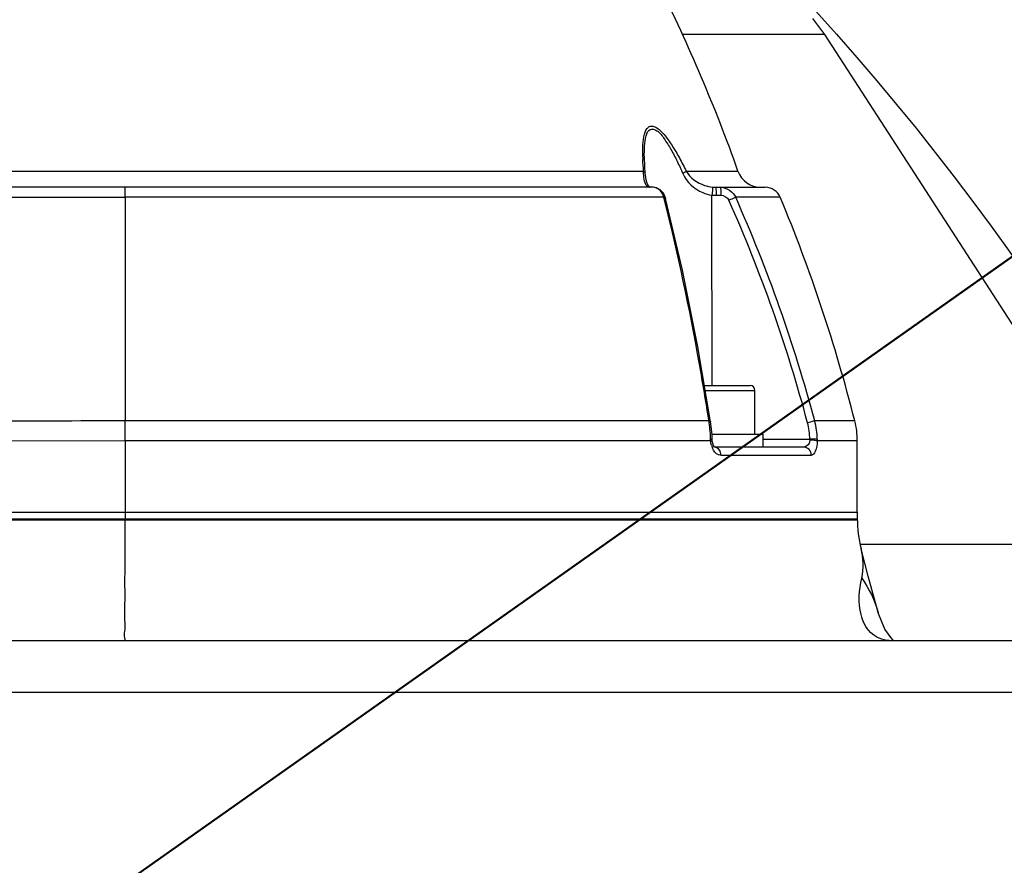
# Model space of a CAD drawing. Header units: millimetres. Extents: x 0 to 11890, y 0 to 8410.
# Tile 59 of 116: x 6790 to 6911, y 1870 to 1974. Entities that reach past the tile are written whole.
import ezdxf

# ---------------------------------------------------------------- set-up
doc = ezdxf.new("R2010")
doc.units = ezdxf.units.MM
doc.header["$LTSCALE"] = 653.95
doc.layers.get('0').update_dxf_attribs({"linetype": 'CONTINUOUS'})
for name, color, linetype in [('304102000092DXF_CONTINUOUS_LINE', 7, 'CONTINUOUS'), ('304102000126DXF_CONTINUOUS_LINE', 7, 'CONTINUOUS'), ('304102000128DXF_CONTINUOUS_LINE', 7, 'CONTINUOUS'), ('304106000107DXF_CONTINUOUS_LINE', 7, 'CONTINUOUS'), ('501023000046DXF_CONTINUOUS_LINE', 7, 'CONTINUOUS'), ('504021000002DXF_CONTINUOUS_LINE', 7, 'CONTINUOUS'), ('JISHUZIL_DXF_DIMENSION', 7, 'CONTINUOUS')]:
    doc.layers.add(name, color=color, linetype=linetype)
doc.styles.get("Standard").update_dxf_attribs({"font": 'txt', "width": 0.7})
doc.dimstyles.new('DIMSTYLE_10', dxfattribs={"dimtxt": 80, "dimasz": 70, "dimexe": 1.5, "dimexo": 0, "dimtad": 1, "dimdec": 1, "dimdsep": 46, "dimtxsty": 'Standard', "dimblk": '_FILLED', "dimblk1": '_FILLED', "dimblk2": '_FILLED', "dimcen": 0.09, "dimclrt": 5, "dimazin": 2, "dimtp": 2, "dimtm": 2, "dimtfac": 1, "dimtdec": 1, "dimtofl": 0, "dimtmove": 0, "dimatfit": 3, "dimldrblk": '_FILLED', "dimfxl": 0, "dimtolj": 1, "dimarcsym": 0})
doc.dimstyles.new('DIMSTYLE_6', dxfattribs={"dimtxt": 80, "dimasz": 70, "dimexe": 1.5, "dimexo": 0, "dimgap": 4, "dimtad": 0, "dimtih": 1, "dimtoh": 1, "dimdec": 1, "dimdsep": 46, "dimtxsty": 'Standard', "dimblk": '_FILLED', "dimblk1": '_FILLED', "dimblk2": '_FILLED', "dimcen": 0.09, "dimclrt": 5, "dimazin": 2, "dimtp": 0.5, "dimtm": 0.5, "dimtfac": 1, "dimtdec": 65535, "dimtofl": 0, "dimtmove": 0, "dimatfit": 3, "dimldrblk": '_FILLED', "dimfxl": 0, "dimtolj": 1, "dimarcsym": 0})
doc.dimstyles.new('DIMSTYLE_7', dxfattribs={"dimtxt": 80, "dimasz": 70, "dimexe": 1.5, "dimexo": 0, "dimtad": 1, "dimdsep": 46, "dimtxsty": 'Standard', "dimblk": '_FILLED', "dimblk1": '_FILLED', "dimblk2": '_FILLED', "dimcen": 0.09, "dimclrt": 5, "dimazin": 2, "dimtp": 0.5, "dimtm": 0.5, "dimtfac": 1, "dimtofl": 0, "dimtmove": 0, "dimatfit": 3, "dimldrblk": '_FILLED', "dimfxl": 0, "dimtolj": 1, "dimarcsym": 0})

# ---------------------------------------------------------------- blocks, each defined once
blk = doc.blocks.new('*D11')
at = {"layer": 'JISHUZIL_DXF_DIMENSION', "color": 2, "linetype": 'Continuous', "transparency": 16777216}
blk.add_line((7782.55, 1762.67), (7249.91, 1762.67), dxfattribs=at)
for start, end in [(93.89526, 167), (0, 72.88208)]:
    blk.add_arc((6653.95, 1762.67), 610.96, start, end, dxfattribs=at)
for points in [[(6068.67, 1970.11), (6058.65, 1900.11), (6087.87, 1964.5)], [(7250.91, 1831.99), (7264.91, 1762.67), (7270.88, 1833.13)]]:
    blk.add_solid(points, dxfattribs=at)
blk = doc.blocks.new('_FILLED')
at = {"color": 0, "linetype": 'ByBlock'}
blk.add_solid([(0, 0), (-1, 0.1429), (-1, -0.1429)], dxfattribs=at)
blk = doc.blocks.new('*D13')
at = {"layer": 'JISHUZIL_DXF_DIMENSION', "color": 2, "linetype": 'Continuous', "transparency": 16777216}
for p, q in [((6653.95, 1762.67), (7394.42, 2285.67)), ((6912.06, 1944.98), (6653.95, 1762.67)), ((6912.06, 1944.98), (6912.06, 1944.98))]:
    blk.add_line(p, q, dxfattribs=at)
at = {"layer": 'JISHUZIL_DXF_DIMENSION', "color": 2, "linetype": 'Continuous', "transparency": 16777216, "xscale": 70, "yscale": 70, "zscale": 70, "rotation": 215.2349165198}
blk.add_blockref('_FILLED', (6912.06, 1944.98), dxfattribs=at)
blk = doc.blocks.new('*D19')
at = {"layer": 'JISHUZIL_DXF_DIMENSION', "color": 2, "linetype": 'Continuous', "transparency": 16777216}
for p, q in [((6653.95, 1762.67), (9053.97, 2394.2)), ((8589.72, 2272.04), (6653.95, 1762.67)), ((8589.72, 2272.04), (8589.72, 2272.04))]:
    blk.add_line(p, q, dxfattribs=at)
at = {"layer": 'JISHUZIL_DXF_DIMENSION', "color": 2, "linetype": 'Continuous', "transparency": 16777216, "xscale": 70, "yscale": 70, "zscale": 70, "rotation": 194.7409975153}
blk.add_blockref('_FILLED', (8589.72, 2272.04), dxfattribs=at)

msp = doc.modelspace()

# ---------------------------------------------------------------- linework, layer by layer
at = {"color": 4, "linetype": 'Continuous'}
msp.add_circle((6653.947, 1762.673), 316, dxfattribs=at)
at = {"layer": '304102000092DXF_CONTINUOUS_LINE', "color": 7, "linetype": 'Continuous'}
for p, q in [((6888.957, 1972.284), (6887.484, 1974.278)), ((6929.574, 1909.48), (6888.957, 1972.284))]:
    msp.add_line(p, q, dxfattribs=at)
at = {"layer": '304102000092DXF_CONTINUOUS_LINE', "color": 9, "linetype": 'Continuous'}
for p, q in [((6888.957, 1972.284), (6871.322, 1972.284)), ((6929.574, 1909.48), (6893.346, 1909.48))]:
    msp.add_line(p, q, dxfattribs=at)
at = {"layer": '304102000126DXF_CONTINUOUS_LINE', "color": 7, "linetype": 'Continuous'}
for p, q in [((6690.059, 1912.673), (6892.947, 1912.673)), ((6894.29, 1905.576), (6893.409, 1908.976)), ((6895.511, 1901.107), (6894.29, 1905.576)), ((6895.511, 1901.107), (6895.516, 1901.091)), ((6722.943, 1897.673), (7018.447, 1897.673)), ((6897.404, 1897.673), (6897.224, 1897.821))]:
    msp.add_line(p, q, dxfattribs=at)
at = {"layer": '304102000126DXF_CONTINUOUS_LINE', "color": 9, "linetype": 'Continuous'}
for p, q in [((6802.793, 1912.473), (6802.793, 1912.673)), ((6730.095, 1891.317), (7001.101, 1891.316))]:
    msp.add_line(p, q, dxfattribs=at)
at = {"layer": '304102000126DXF_CONTINUOUS_LINE', "color": 7, "linetype": 'Continuous'}
msp.add_lwpolyline([(6897.224, 1897.821), (6896.324, 1899.072), (6895.516, 1901.091)], dxfattribs=at)
msp.add_arc((6907.947, 1912.673), 15, 180, 194.26951, dxfattribs=at)
at = {"layer": '304102000126DXF_CONTINUOUS_LINE', "color": 9, "linetype": 'Continuous'}
for points, knots in [([(6802.767, 1897.673), (6802.862, 1897.673), (6802.645, 1898.276), (6802.858, 1898.887), (6802.747, 1900.354), (6802.799, 1902.117), (6802.784, 1904.346), (6802.795, 1907.831), (6802.793, 1910.58), (6802.793, 1912.473)], [0, 0, 0, 0, 0.0191553, 0.0758733, 0.1680018, 0.2920786, 0.4434292, 0.6162645, 1, 1, 1, 1]), ([(6896.876, 1897.673), (6896.045, 1897.673), (6894.338, 1898.456), (6892.957, 1901.469), (6893.173, 1903.896), (6893.486, 1905.367)], [0, 0, 0, 0, 0.262349, 0.525027, 1, 1, 1, 1])]:
    msp.add_open_spline(points, degree=3, knots=knots, dxfattribs=at)
for points in [[(6893.486, 1905.367), (6893.736, 1906.544), (6893.706, 1907.81), (6893.41, 1908.976)], [(6893.486, 1905.367), (6894.383, 1904.076), (6895.08, 1902.619), (6895.511, 1901.107)]]:
    msp.add_open_spline(points, degree=3, dxfattribs=at)
at = {"layer": '304102000128DXF_CONTINUOUS_LINE', "color": 7, "linetype": 'Continuous'}
for p, q in [((6866.771, 1956.052), (6866.725, 1957.163)), ((6866.726, 1957.154), (6866.726, 1957.164)), ((6866.831, 1955.222), (6866.771, 1956.052)), ((6866.854, 1954.984), (6866.831, 1955.221)), ((6867.838, 1953.473), (6782.275, 1953.473)), ((6867.232, 1953.642), (6867.076, 1953.936)), ((6867.493, 1953.474), (6867.453, 1953.48)), ((6875.379, 1953.476), (6875.52, 1953.473)), ((6875.52, 1953.473), (6881.617, 1953.473)), ((6869.346, 1952.1), (6869.321, 1952.192)), ((6874.969, 1924.033), (6874.89, 1924.609)), ((6875.059, 1923.003), (6874.969, 1924.033)), ((6875.081, 1922.462), (6875.059, 1923.003)), ((6875.088, 1922.314), (6875.081, 1922.462)), ((6875.145, 1921.971), (6875.088, 1922.314)), ((6875.258, 1921.671), (6875.145, 1921.971)), ((6886.339, 1921.473), (6875.413, 1921.473)), ((6875.413, 1921.464), (6875.421, 1921.461)), ((6892.947, 1913.473), (6892.947, 1922.238)), ((6690.068, 1913.473), (6892.944, 1913.473))]:
    msp.add_line(p, q, dxfattribs=at)
at = {"layer": '304102000128DXF_CONTINUOUS_LINE', "color": 9, "linetype": 'Continuous'}
for p, q in [((6752.388, 1955.472), (6866.632, 1955.472)), ((6871.875, 1955.472), (6878.251, 1955.472)), ((6867.352, 1953.493), (6867.453, 1953.48)), ((6869.135, 1952.241), (6802.809, 1952.241)), ((6869.18, 1952.063), (6869.135, 1952.241)), ((6869.177, 1952.061), (6869.135, 1952.241)), ((6875.065, 1929.073), (6875.05, 1952.517)), ((6875.555, 1952.49), (6876.143, 1952.49)), ((6883.464, 1952.241), (6877.969, 1952.241)), ((6874.677, 1924.702), (6802.793, 1924.702)), ((6892.639, 1924.702), (6887.698, 1924.702)), ((6802.793, 1922.238), (6785.399, 1922.225)), ((6802.793, 1922.238), (6802.793, 1913.473)), ((6874.89, 1922.238), (6802.793, 1922.238)), ((6874.884, 1922.349), (6874.88, 1922.46)), ((6874.89, 1922.238), (6874.884, 1922.349)), ((6881.348, 1922.456), (6887.1, 1922.456)), ((6892.947, 1922.238), (6888.007, 1922.238)), ((6887.276, 1920.473), (6876.169, 1920.473))]:
    msp.add_line(p, q, dxfattribs=at)
at = {"layer": '304102000128DXF_CONTINUOUS_LINE', "color": 7, "linetype": 'Continuous'}
for points in [[(6867.076, 1953.936), (6866.944, 1954.395), (6866.854, 1954.984)], [(6867.459, 1953.479), (6867.362, 1953.515), (6867.232, 1953.642)], [(6869.321, 1952.192), (6869.071, 1952.75), (6868.691, 1953.172), (6868.237, 1953.412), (6867.839, 1953.473)], [(6874.89, 1924.609), (6873.321, 1933.814), (6871.411, 1943.285), (6869.346, 1952.1)], [(6875.421, 1921.461), (6875.376, 1921.499), (6875.258, 1921.671)]]:
    msp.add_lwpolyline(points, dxfattribs=at)
at = {"layer": '304102000128DXF_CONTINUOUS_LINE', "color": 9, "linetype": 'Continuous'}
for points in [[(6887.1, 1922.456), (6887.1, 1922.405), (6887.097, 1922.356)], [(6888.01, 1922.46), (6888.01, 1922.349), (6888.007, 1922.238)]]:
    msp.add_lwpolyline(points, dxfattribs=at)
at = {"layer": '304102000128DXF_CONTINUOUS_LINE', "color": 7, "linetype": 'Continuous'}
for centre, radius, start, end in [((6689.713, 1888.739), 200, 19.49128, 26.62504), ((6881.079, 1956.473), 3, 199.49128, 270), ((6881.617, 1951.473), 2, 22.58656, 90), ((6698.804, 1875.425), 200, 14.26355, 22.58656), ((6882.947, 1922.238), 10, 0, 14.26355)]:
    msp.add_arc(centre, radius, start, end, dxfattribs=at)
at = {"layer": '304102000128DXF_CONTINUOUS_LINE', "color": 9, "linetype": 'Continuous'}
for centre, radius, start, end in [((6892.043, 1957.912), 25.52, 181.67465, 182.24031), ((6867.528, 1954.243), 0.771, 256.8156, 263.31445), ((6875.52, 1957.414), 3.941, 264.20842, 267.93885), ((6802.9, 8390.584), 6438.343, 269.8254429, 269.9991916), ((6875.556, 1957.263), 4.773, 263.91721, 269.99841), ((6709.847, 1877.408), 183.121, 14.89296, 23.99458), ((6710.026, 1877.425), 183.854, 14.9007, 24.01231), ((6858.804, 1922.163), 16.075, 8.64903, 9.08632), ((6858.537, 1922.124), 16.344, 6.57014, 8.64518), ((6858.111, 1922.076), 16.773, 2.67191, 6.56519), ((6878.648, 1922.301), 8.453, 1.04875, 14.89099), ((6878.525, 1922.284), 9.487, 1.06319, 14.76445), ((6857.912, 1922.065), 16.973, 1.33537, 2.67939), ((6877.467, 1922.375), 2.574, 195.03937, 200.78125), ((6877.289, 1922.309), 2.385, 200.81864, 203.27143), ((6875.355, 1920.819), 0.654, 84.92176, 89.98923)]:
    msp.add_arc(centre, radius, start, end, dxfattribs=at)
for points, knots in [([(6866.533, 1957.166), (6866.519, 1957.673), (6866.52, 1958.64), (6866.664, 1959.886), (6867.011, 1960.86), (6867.674, 1961.073), (6868.415, 1960.773), (6869.243, 1959.908), (6870.174, 1958.606), (6871.06, 1957.088), (6871.608, 1956.019), (6871.875, 1955.472)], [0, 0, 0, 0, 0.1331091, 0.2503979, 0.3389016, 0.3755315, 0.4194347, 0.5395876, 0.684805, 0.8401186, 1, 1, 1, 1]), ([(6866.725, 1957.164), (6866.717, 1957.636), (6866.735, 1958.549), (6866.851, 1959.666), (6867.302, 1960.833), (6868.527, 1960.413), (6869.211, 1959.389), (6870.045, 1958.118), (6870.779, 1956.67), (6871.241, 1955.667), (6871.465, 1955.156)], [0, 0, 0, 0, 0.1329328, 0.2506224, 0.3374045, 0.4176133, 0.5433937, 0.6893782, 0.8429732, 1, 1, 1, 1]), ([(6866.632, 1955.472), (6866.688, 1955.441), (6866.798, 1955.404), (6866.826, 1955.261), (6866.797, 1955.226)], [0, 0, 0, 0, 0.5882604, 1, 1, 1, 1]), ([(6871.875, 1955.472), (6871.859, 1955.451), (6871.749, 1955.323), (6871.597, 1955.239), (6871.469, 1955.181)], [0, 0, 0, 0, 0.1607773, 1, 1, 1, 1]), ([(6871.875, 1955.472), (6872.331, 1954.634), (6873.531, 1953.815), (6874.787, 1953.527), (6875.123, 1953.493)], [0, 0, 0, 0, 0.7384173, 1, 1, 1, 1]), ([(6871.465, 1955.156), (6871.916, 1954.122), (6873.186, 1952.964), (6874.661, 1952.564), (6875.05, 1952.517)], [0, 0, 0, 0, 0.7423369, 1, 1, 1, 1]), ([(6802.809, 1952.241), (6802.809, 1952.408), (6802.82, 1952.697), (6802.787, 1953.113), (6802.85, 1953.292), (6802.784, 1953.473), (6802.812, 1953.473)], [0, 0, 0, 0, 0.4074881, 0.7271214, 0.9301696, 1, 1, 1, 1]), ([(6869.135, 1952.241), (6869.083, 1952.417), (6868.862, 1952.985), (6868.272, 1953.472), (6867.838, 1953.473)], [0, 0, 0, 0, 0.296944, 1, 1, 1, 1]), ([(6875.123, 1953.348), (6875.12, 1953.296), (6875.101, 1953.019), (6875.074, 1952.742), (6875.05, 1952.517)], [0, 0, 0, 0, 0.1867291, 1, 1, 1, 1]), ([(6875.123, 1953.493), (6875.13, 1953.481), (6875.122, 1953.428), (6875.125, 1953.382), (6875.123, 1953.348)], [0, 0, 0, 0, 0.2961509, 1, 1, 1, 1]), ([(6875.52, 1953.473), (6875.546, 1953.473), (6875.517, 1953.321), (6875.582, 1953.069), (6875.555, 1952.722), (6875.555, 1952.49)], [0, 0, 0, 0, 0.0768459, 0.2928712, 1, 1, 1, 1]), ([(6876.108, 1953.473), (6876.133, 1953.473), (6876.104, 1953.321), (6876.169, 1953.069), (6876.143, 1952.722), (6876.143, 1952.49)], [0, 0, 0, 0, 0.0768455, 0.292871, 1, 1, 1, 1]), ([(6802.809, 1952.241), (6802.808, 1949.989), (6802.801, 1940.81), (6802.796, 1931.63), (6802.793, 1924.702)], [0, 0, 0, 0, 0.245299, 1, 1, 1, 1]), ([(6869.135, 1952.241), (6869.185, 1952.23), (6869.271, 1952.205), (6869.337, 1952.135), (6869.346, 1952.1)], [0, 0, 0, 0, 0.5905646, 1, 1, 1, 1]), ([(6874.677, 1924.702), (6874.315, 1927.032), (6872.788, 1936.21), (6870.861, 1945.323), (6869.18, 1952.063)], [0, 0, 0, 0, 0.2534151, 1, 1, 1, 1]), ([(6877.969, 1952.241), (6877.927, 1952.222), (6877.652, 1952.101), (6877.377, 1951.978), (6877.144, 1951.875)], [0, 0, 0, 0, 0.1546061, 1, 1, 1, 1]), ([(6874.677, 1924.702), (6874.729, 1924.696), (6874.804, 1924.687), (6874.886, 1924.637), (6874.89, 1924.609)], [0, 0, 0, 0, 0.6553019, 1, 1, 1, 1]), ([(6887.698, 1924.702), (6887.654, 1924.691), (6887.359, 1924.617), (6887.066, 1924.539), (6886.817, 1924.473)], [0, 0, 0, 0, 0.1511149, 1, 1, 1, 1]), ([(6874.88, 1922.46), (6874.93, 1922.461), (6874.972, 1922.438), (6875.08, 1922.479), (6875.081, 1922.462)], [0, 0, 0, 0, 0.742449, 1, 1, 1, 1]), ([(6874.89, 1922.238), (6874.94, 1922.249), (6874.994, 1922.265), (6875.09, 1922.294), (6875.088, 1922.314)], [0, 0, 0, 0, 0.7144778, 1, 1, 1, 1]), ([(6876.169, 1920.473), (6876.066, 1920.473), (6875.581, 1920.57), (6875.248, 1921.02), (6875.098, 1921.367)], [0, 0, 0, 0, 0.2142975, 1, 1, 1, 1]), ([(6876.169, 1920.473), (6876.169, 1920.596), (6876.116, 1921.029), (6875.726, 1921.443), (6875.413, 1921.47)], [0, 0, 0, 0, 0.2822229, 1, 1, 1, 1]), ([(6887.097, 1922.356), (6887.086, 1922.224), (6887.006, 1921.826), (6886.616, 1921.473), (6886.339, 1921.473)], [0, 0, 0, 0, 0.3229896, 1, 1, 1, 1]), ([(6887.276, 1920.473), (6887.276, 1920.726), (6887.091, 1921.244), (6886.581, 1921.473), (6886.339, 1921.473)], [0, 0, 0, 0, 0.5114938, 1, 1, 1, 1]), ([(6888.007, 1922.238), (6887.963, 1922.255), (6887.662, 1922.323), (6887.355, 1922.344), (6887.097, 1922.356)], [0, 0, 0, 0, 0.1562863, 1, 1, 1, 1]), ([(6888.01, 1922.46), (6887.963, 1922.462), (6887.66, 1922.464), (6887.357, 1922.46), (6887.1, 1922.456)], [0, 0, 0, 0, 0.1529453, 1, 1, 1, 1]), ([(6888.007, 1922.238), (6887.99, 1921.802), (6887.948, 1921.192), (6887.504, 1920.473), (6887.276, 1920.473)], [0, 0, 0, 0, 0.6575071, 1, 1, 1, 1])]:
    msp.add_open_spline(points, degree=3, knots=knots, dxfattribs=at)
for points in [[(6866.632, 1955.472), (6866.592, 1955.952), (6866.561, 1956.433), (6866.542, 1956.915)], [(6866.645, 1954.951), (6866.636, 1955.124), (6866.633, 1955.298), (6866.632, 1955.472)], [(6866.808, 1954.015), (6866.689, 1954.309), (6866.66, 1954.635), (6866.645, 1954.951)], [(6867.029, 1953.67), (6866.93, 1953.765), (6866.859, 1953.888), (6866.808, 1954.015)], [(6867.352, 1953.493), (6867.233, 1953.521), (6867.117, 1953.585), (6867.029, 1953.67)], [(6876.108, 1953.473), (6876.852, 1953.473), (6877.683, 1952.928), (6877.969, 1952.241)], [(6876.143, 1952.49), (6876.535, 1952.491), (6876.985, 1952.233), (6877.144, 1951.875)], [(6802.793, 1924.702), (6796.988, 1924.702), (6791.183, 1924.696), (6785.377, 1924.691)], [(6802.793, 1922.238), (6802.793, 1923.059), (6802.793, 1923.881), (6802.793, 1924.702)], [(6874.981, 1921.707), (6874.934, 1921.88), (6874.904, 1922.059), (6874.89, 1922.238)]]:
    msp.add_open_spline(points, degree=3, dxfattribs=at)
at = {"layer": '304106000107DXF_CONTINUOUS_LINE', "color": 7, "linetype": 'Continuous'}
for p, q in [((6728.614, 1913.473), (6892.946, 1913.473)), ((6892.947, 1913.473), (6892.947, 1912.673)), ((6892.946, 1912.473), (6690.059, 1912.473))]:
    msp.add_line(p, q, dxfattribs=at)
at = {"layer": '304106000107DXF_CONTINUOUS_LINE', "color": 9, "linetype": 'Continuous'}
msp.add_line((6802.793, 1913.473), (6802.793, 1912.473), dxfattribs=at)
at = {"layer": '501023000046DXF_CONTINUOUS_LINE', "color": 7, "linetype": 'Continuous'}
for p, q in [((6874.129, 1929.073), (6879.748, 1929.073)), ((6880.348, 1923.073), (6880.348, 1928.473))]:
    msp.add_line(p, q, dxfattribs=at)
at = {"layer": '501023000046DXF_CONTINUOUS_LINE', "color": 9, "linetype": 'Continuous'}
msp.add_line((6874.232, 1928.473), (6880.348, 1928.473), dxfattribs=at)
at = {"layer": '501023000046DXF_CONTINUOUS_LINE', "color": 7, "linetype": 'Continuous'}
msp.add_arc((6879.748, 1928.473), 0.6, 0, 90, dxfattribs=at)
at = {"layer": '504021000002DXF_CONTINUOUS_LINE', "color": 7, "linetype": 'Continuous'}
for p in [(6875.053, 1923.073), (6881.348, 1921.473)]:
    msp.add_line(p, (6881.348, 1923.073), dxfattribs=at)

# ---------------------------------------------------------------- dimensions: what is measured, and where the dimension line sits
at = {"layer": 'JISHUZIL_DXF_DIMENSION', "color": 2, "linetype": 'Continuous'}
for mpoint, dimstyle, picture, middle in [((8589.722, 2272.042), 'DIMSTYLE_10', '*D19', (8669.787, 2313.791)), ((6912.057, 1944.978), 'DIMSTYLE_7', '*D13', (7199.916, 2172.781))]:
    dim = msp.add_radius_dim(center=(6653.947, 1762.673), mpoint=mpoint, text='R<>', dimstyle=dimstyle, override={"dimpost": '<>'}, dxfattribs=at)
    dim.commit()
    dim.dimension.update_dxf_attribs({"geometry": picture, "text_midpoint": middle, "dimtype": 164})
dim = msp.add_angular_dim_2l(base=(6723.11, 2369.705), line1=((7776.437, 1762.673), (7782.547, 1762.673)), line2=((6064.6, 1898.735), (6058.647, 1900.109)), dimstyle='DIMSTYLE_6', dxfattribs=at)
dim.commit()
dim.dimension.update_dxf_attribs({"geometry": '*D11', "text_midpoint": (6612.443, 2329.705), "dimtype": 162})

doc.saveas('drawing.dxf')
